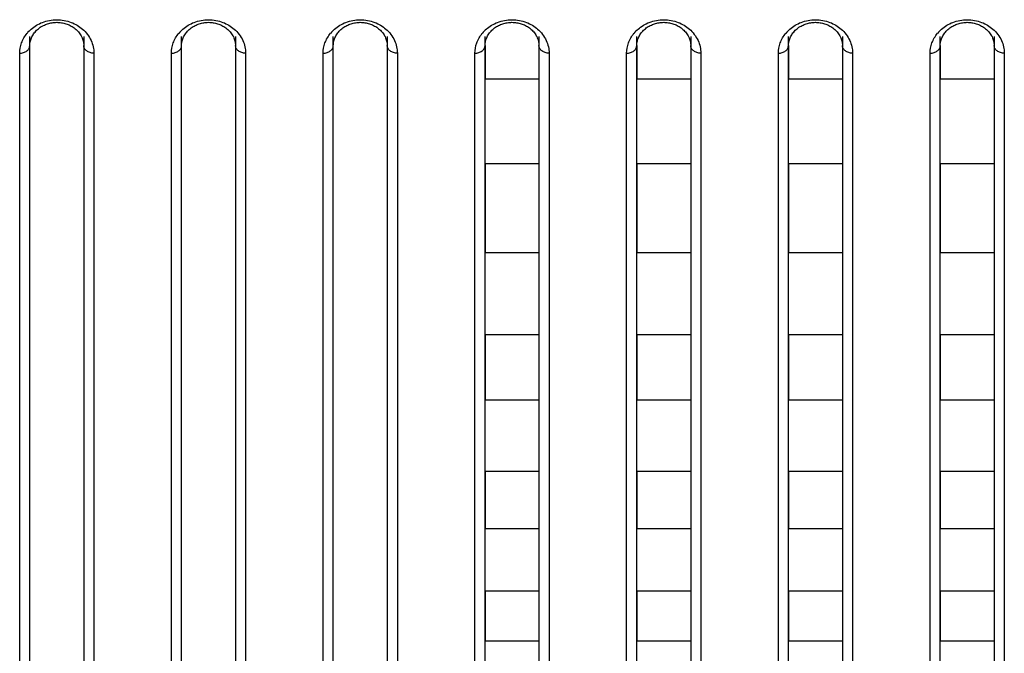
# Model space of a CAD drawing. Header units: millimetres. Extents: x -6054 to 364, y -1866 to 3094.
# Tile 248 of 256: x -4311 to -4281, y 1496 to 1515. Entities that reach past the tile are written whole.
import ezdxf

# ---------------------------------------------------------------- set-up
doc = ezdxf.new("R2010")
doc.units = ezdxf.units.MM
doc.header["$LTSCALE"] = 65.395
doc.layers.get('0').update_dxf_attribs({"linetype": 'CONTINUOUS'})

msp = doc.modelspace()

# ---------------------------------------------------------------- linework, layer by layer
at = {"linetype": 'Continuous'}
for p, q in [((-4310.223, 1484.478), (-4310.223, 1514.359)), ((-4308.623, 1514.359), (-4308.623, 1484.478)), ((-4305.723, 1484.478), (-4305.723, 1514.359)), ((-4304.123, 1514.359), (-4304.123, 1484.478)), ((-4301.223, 1484.478), (-4301.223, 1514.359)), ((-4299.623, 1514.359), (-4299.623, 1484.478)), ((-4296.723, 1484.478), (-4296.723, 1514.359)), ((-4295.123, 1514.359), (-4295.123, 1484.478)), ((-4292.223, 1484.478), (-4292.223, 1514.359)), ((-4290.623, 1514.359), (-4290.623, 1484.478)), ((-4287.723, 1484.478), (-4287.723, 1514.359)), ((-4286.123, 1514.359), (-4286.123, 1484.478)), ((-4283.223, 1484.478), (-4283.223, 1514.359)), ((-4281.623, 1514.359), (-4281.623, 1484.478)), ((-4310.223, 1484.678), (-4310.223, 1514.091)), ((-4310.223, 1484.678), (-4310.223, 1514.091)), ((-4308.623, 1514.091), (-4308.623, 1484.678)), ((-4308.623, 1514.091), (-4308.623, 1484.678)), ((-4305.723, 1484.678), (-4305.723, 1514.091)), ((-4305.723, 1484.678), (-4305.723, 1514.091)), ((-4304.123, 1514.091), (-4304.123, 1484.678)), ((-4304.123, 1514.091), (-4304.123, 1484.678)), ((-4301.223, 1484.678), (-4301.223, 1514.091)), ((-4301.223, 1484.678), (-4301.223, 1514.091)), ((-4299.623, 1514.091), (-4299.623, 1484.678)), ((-4299.623, 1514.091), (-4299.623, 1484.678)), ((-4296.723, 1514.091), (-4296.723, 1513.095)), ((-4296.723, 1514.091), (-4296.723, 1513.095)), ((-4295.123, 1514.091), (-4295.123, 1513.095)), ((-4295.123, 1514.091), (-4295.123, 1513.095)), ((-4292.223, 1514.091), (-4292.223, 1513.095)), ((-4292.223, 1514.091), (-4292.223, 1513.095)), ((-4290.623, 1514.091), (-4290.623, 1513.095)), ((-4290.623, 1514.091), (-4290.623, 1513.095)), ((-4287.723, 1514.091), (-4287.723, 1513.095)), ((-4287.723, 1514.091), (-4287.723, 1513.095)), ((-4286.123, 1514.091), (-4286.123, 1513.095)), ((-4286.123, 1514.091), (-4286.123, 1513.095)), ((-4283.223, 1514.091), (-4283.223, 1513.095)), ((-4283.223, 1514.091), (-4283.223, 1513.095)), ((-4281.623, 1514.091), (-4281.623, 1513.095)), ((-4281.623, 1514.091), (-4281.623, 1513.095)), ((-4310.523, 1484.178), (-4310.523, 1513.867)), ((-4308.323, 1513.867), (-4308.323, 1484.178)), ((-4306.023, 1484.178), (-4306.023, 1513.867)), ((-4303.823, 1513.867), (-4303.823, 1484.178)), ((-4301.523, 1484.178), (-4301.523, 1513.867)), ((-4299.323, 1513.867), (-4299.323, 1484.178)), ((-4297.023, 1484.178), (-4297.023, 1513.867)), ((-4294.823, 1513.867), (-4294.823, 1484.178)), ((-4292.523, 1484.178), (-4292.523, 1513.867)), ((-4290.323, 1513.867), (-4290.323, 1484.178)), ((-4288.023, 1484.178), (-4288.023, 1513.867)), ((-4285.823, 1513.867), (-4285.823, 1484.178)), ((-4283.523, 1484.178), (-4283.523, 1513.867)), ((-4281.323, 1513.867), (-4281.323, 1484.178)), ((-4295.123, 1513.095), (-4296.723, 1513.095)), ((-4295.123, 1513.095), (-4296.723, 1513.095)), ((-4290.623, 1513.095), (-4292.223, 1513.095)), ((-4290.623, 1513.095), (-4292.223, 1513.095)), ((-4286.123, 1513.095), (-4287.723, 1513.095)), ((-4286.123, 1513.095), (-4287.723, 1513.095)), ((-4281.623, 1513.095), (-4283.223, 1513.095)), ((-4281.623, 1513.095), (-4283.223, 1513.095)), ((-4296.723, 1510.583), (-4296.723, 1507.945)), ((-4296.723, 1510.583), (-4296.723, 1507.945)), ((-4295.123, 1510.583), (-4296.723, 1510.583)), ((-4295.123, 1510.583), (-4296.723, 1510.583)), ((-4295.123, 1510.583), (-4295.123, 1507.945)), ((-4295.123, 1510.583), (-4295.123, 1507.945)), ((-4292.223, 1510.583), (-4292.223, 1507.945)), ((-4292.223, 1510.583), (-4292.223, 1507.945)), ((-4290.623, 1510.583), (-4292.223, 1510.583)), ((-4290.623, 1510.583), (-4292.223, 1510.583)), ((-4290.623, 1510.583), (-4290.623, 1507.945)), ((-4290.623, 1510.583), (-4290.623, 1507.945)), ((-4287.723, 1510.583), (-4287.723, 1507.945)), ((-4287.723, 1510.583), (-4287.723, 1507.945)), ((-4286.123, 1510.583), (-4287.723, 1510.583)), ((-4286.123, 1510.583), (-4287.723, 1510.583)), ((-4286.123, 1510.583), (-4286.123, 1507.945)), ((-4286.123, 1510.583), (-4286.123, 1507.945)), ((-4283.223, 1510.583), (-4283.223, 1507.945)), ((-4283.223, 1510.583), (-4283.223, 1507.945)), ((-4281.623, 1510.583), (-4283.223, 1510.583)), ((-4281.623, 1510.583), (-4283.223, 1510.583)), ((-4281.623, 1510.583), (-4281.623, 1507.945)), ((-4281.623, 1510.583), (-4281.623, 1507.945)), ((-4295.123, 1507.945), (-4296.723, 1507.945)), ((-4295.123, 1507.945), (-4296.723, 1507.945)), ((-4290.623, 1507.945), (-4292.223, 1507.945)), ((-4290.623, 1507.945), (-4292.223, 1507.945)), ((-4286.123, 1507.945), (-4287.723, 1507.945)), ((-4286.123, 1507.945), (-4287.723, 1507.945)), ((-4281.623, 1507.945), (-4283.223, 1507.945)), ((-4281.623, 1507.945), (-4283.223, 1507.945)), ((-4296.723, 1505.516), (-4296.723, 1503.576)), ((-4296.723, 1505.516), (-4296.723, 1503.576)), ((-4295.123, 1505.516), (-4296.723, 1505.516)), ((-4295.123, 1505.516), (-4296.723, 1505.516)), ((-4295.123, 1505.516), (-4295.123, 1503.576)), ((-4295.123, 1505.516), (-4295.123, 1503.576)), ((-4292.223, 1505.516), (-4292.223, 1503.576)), ((-4292.223, 1505.516), (-4292.223, 1503.576)), ((-4290.623, 1505.516), (-4292.223, 1505.516)), ((-4290.623, 1505.516), (-4292.223, 1505.516)), ((-4290.623, 1505.516), (-4290.623, 1503.576)), ((-4290.623, 1505.516), (-4290.623, 1503.576)), ((-4287.723, 1505.516), (-4287.723, 1503.576)), ((-4287.723, 1505.516), (-4287.723, 1503.576)), ((-4286.123, 1505.516), (-4287.723, 1505.516)), ((-4286.123, 1505.516), (-4287.723, 1505.516)), ((-4286.123, 1505.516), (-4286.123, 1503.576)), ((-4286.123, 1505.516), (-4286.123, 1503.576)), ((-4283.223, 1505.516), (-4283.223, 1503.576)), ((-4283.223, 1505.516), (-4283.223, 1503.576)), ((-4281.623, 1505.516), (-4283.223, 1505.516)), ((-4281.623, 1505.516), (-4283.223, 1505.516)), ((-4281.623, 1505.516), (-4281.623, 1503.576)), ((-4281.623, 1505.516), (-4281.623, 1503.576)), ((-4295.123, 1503.576), (-4296.723, 1503.576)), ((-4295.123, 1503.576), (-4296.723, 1503.576)), ((-4290.623, 1503.576), (-4292.223, 1503.576)), ((-4290.623, 1503.576), (-4292.223, 1503.576)), ((-4286.123, 1503.576), (-4287.723, 1503.576)), ((-4286.123, 1503.576), (-4287.723, 1503.576)), ((-4281.623, 1503.576), (-4283.223, 1503.576)), ((-4281.623, 1503.576), (-4283.223, 1503.576)), ((-4296.723, 1501.459), (-4296.723, 1499.762)), ((-4296.723, 1501.459), (-4296.723, 1499.762)), ((-4295.123, 1501.459), (-4296.723, 1501.459)), ((-4295.123, 1501.459), (-4296.723, 1501.459)), ((-4295.123, 1501.459), (-4295.123, 1499.762)), ((-4295.123, 1501.459), (-4295.123, 1499.762)), ((-4292.223, 1501.459), (-4292.223, 1499.762)), ((-4292.223, 1501.459), (-4292.223, 1499.762)), ((-4290.623, 1501.459), (-4292.223, 1501.459)), ((-4290.623, 1501.459), (-4292.223, 1501.459)), ((-4290.623, 1501.459), (-4290.623, 1499.762)), ((-4290.623, 1501.459), (-4290.623, 1499.762)), ((-4287.723, 1501.459), (-4287.723, 1499.762)), ((-4287.723, 1501.459), (-4287.723, 1499.762)), ((-4286.123, 1501.459), (-4287.723, 1501.459)), ((-4286.123, 1501.459), (-4287.723, 1501.459)), ((-4286.123, 1501.459), (-4286.123, 1499.762)), ((-4286.123, 1501.459), (-4286.123, 1499.762)), ((-4283.223, 1501.459), (-4283.223, 1499.762)), ((-4283.223, 1501.459), (-4283.223, 1499.762)), ((-4281.623, 1501.459), (-4283.223, 1501.459)), ((-4281.623, 1501.459), (-4283.223, 1501.459)), ((-4281.623, 1501.459), (-4281.623, 1499.762)), ((-4281.623, 1501.459), (-4281.623, 1499.762)), ((-4295.123, 1499.762), (-4296.723, 1499.762)), ((-4295.123, 1499.762), (-4296.723, 1499.762)), ((-4290.623, 1499.762), (-4292.223, 1499.762)), ((-4290.623, 1499.762), (-4292.223, 1499.762)), ((-4286.123, 1499.762), (-4287.723, 1499.762)), ((-4286.123, 1499.762), (-4287.723, 1499.762)), ((-4281.623, 1499.762), (-4283.223, 1499.762)), ((-4281.623, 1499.762), (-4283.223, 1499.762)), ((-4296.723, 1497.91), (-4296.723, 1496.425)), ((-4296.723, 1497.91), (-4296.723, 1496.425)), ((-4295.123, 1497.91), (-4296.723, 1497.91)), ((-4295.123, 1497.91), (-4296.723, 1497.91)), ((-4295.123, 1497.91), (-4295.123, 1496.425)), ((-4295.123, 1497.91), (-4295.123, 1496.425)), ((-4292.223, 1497.91), (-4292.223, 1496.425)), ((-4292.223, 1497.91), (-4292.223, 1496.425)), ((-4290.623, 1497.91), (-4292.223, 1497.91)), ((-4290.623, 1497.91), (-4292.223, 1497.91)), ((-4290.623, 1497.91), (-4290.623, 1496.425)), ((-4290.623, 1497.91), (-4290.623, 1496.425)), ((-4287.723, 1497.91), (-4287.723, 1496.425)), ((-4287.723, 1497.91), (-4287.723, 1496.425)), ((-4286.123, 1497.91), (-4287.723, 1497.91)), ((-4286.123, 1497.91), (-4287.723, 1497.91)), ((-4286.123, 1497.91), (-4286.123, 1496.425)), ((-4286.123, 1497.91), (-4286.123, 1496.425)), ((-4283.223, 1497.91), (-4283.223, 1496.425)), ((-4283.223, 1497.91), (-4283.223, 1496.425)), ((-4281.623, 1497.91), (-4283.223, 1497.91)), ((-4281.623, 1497.91), (-4283.223, 1497.91)), ((-4281.623, 1497.91), (-4281.623, 1496.425)), ((-4281.623, 1497.91), (-4281.623, 1496.425)), ((-4295.123, 1496.425), (-4296.723, 1496.425)), ((-4295.123, 1496.425), (-4296.723, 1496.425)), ((-4290.623, 1496.425), (-4292.223, 1496.425)), ((-4290.623, 1496.425), (-4292.223, 1496.425)), ((-4286.123, 1496.425), (-4287.723, 1496.425)), ((-4286.123, 1496.425), (-4287.723, 1496.425)), ((-4281.623, 1496.425), (-4283.223, 1496.425)), ((-4281.623, 1496.425), (-4283.223, 1496.425))]:
    msp.add_line(p, q, dxfattribs=at)
for points in [[(-4310.128, 1514.412), (-4310.11, 1514.44), (-4310.09, 1514.468), (-4310.068, 1514.495), (-4310.045, 1514.521), (-4310.021, 1514.546), (-4309.995, 1514.57), (-4309.968, 1514.592), (-4309.94, 1514.614), (-4309.912, 1514.635), (-4309.882, 1514.654), (-4309.852, 1514.671), (-4309.822, 1514.687), (-4309.791, 1514.702), (-4309.76, 1514.716), (-4309.728, 1514.728), (-4309.696, 1514.739), (-4309.663, 1514.749), (-4309.63, 1514.757), (-4309.596, 1514.765), (-4309.562, 1514.771), (-4309.528, 1514.775), (-4309.493, 1514.779), (-4309.459, 1514.781), (-4309.424, 1514.782), (-4309.389, 1514.781), (-4309.355, 1514.779), (-4309.32, 1514.776), (-4309.286, 1514.771), (-4309.252, 1514.765), (-4309.219, 1514.758), (-4309.185, 1514.749), (-4309.153, 1514.74), (-4309.12, 1514.729), (-4309.089, 1514.717), (-4309.057, 1514.703), (-4309.026, 1514.688), (-4308.996, 1514.672), (-4308.966, 1514.655), (-4308.936, 1514.636), (-4308.907, 1514.615), (-4308.879, 1514.594), (-4308.853, 1514.571), (-4308.827, 1514.547), (-4308.803, 1514.522), (-4308.78, 1514.497), (-4308.758, 1514.47), (-4308.738, 1514.443), (-4308.719, 1514.415)], [(-4305.628, 1514.412), (-4305.61, 1514.44), (-4305.59, 1514.468), (-4305.568, 1514.495), (-4305.545, 1514.521), (-4305.521, 1514.546), (-4305.495, 1514.57), (-4305.468, 1514.592), (-4305.44, 1514.614), (-4305.412, 1514.635), (-4305.382, 1514.654), (-4305.352, 1514.671), (-4305.322, 1514.687), (-4305.291, 1514.702), (-4305.26, 1514.716), (-4305.228, 1514.728), (-4305.196, 1514.739), (-4305.163, 1514.749), (-4305.13, 1514.757), (-4305.096, 1514.765), (-4305.062, 1514.771), (-4305.028, 1514.775), (-4304.993, 1514.779), (-4304.959, 1514.781), (-4304.924, 1514.782), (-4304.889, 1514.781), (-4304.855, 1514.779), (-4304.82, 1514.776), (-4304.786, 1514.771), (-4304.752, 1514.765), (-4304.719, 1514.758), (-4304.685, 1514.749), (-4304.653, 1514.74), (-4304.62, 1514.729), (-4304.589, 1514.717), (-4304.557, 1514.703), (-4304.526, 1514.688), (-4304.496, 1514.672), (-4304.466, 1514.655), (-4304.436, 1514.636), (-4304.407, 1514.615), (-4304.379, 1514.594), (-4304.353, 1514.571), (-4304.327, 1514.547), (-4304.303, 1514.522), (-4304.28, 1514.497), (-4304.258, 1514.47), (-4304.238, 1514.443), (-4304.219, 1514.415)], [(-4301.128, 1514.412), (-4301.11, 1514.44), (-4301.09, 1514.468), (-4301.068, 1514.495), (-4301.045, 1514.521), (-4301.021, 1514.546), (-4300.995, 1514.57), (-4300.968, 1514.592), (-4300.94, 1514.614), (-4300.912, 1514.635), (-4300.882, 1514.654), (-4300.852, 1514.671), (-4300.822, 1514.687), (-4300.791, 1514.702), (-4300.76, 1514.716), (-4300.728, 1514.728), (-4300.696, 1514.739), (-4300.663, 1514.749), (-4300.63, 1514.757), (-4300.596, 1514.765), (-4300.562, 1514.771), (-4300.528, 1514.775), (-4300.493, 1514.779), (-4300.459, 1514.781), (-4300.424, 1514.782), (-4300.389, 1514.781), (-4300.355, 1514.779), (-4300.32, 1514.776), (-4300.286, 1514.771), (-4300.252, 1514.765), (-4300.219, 1514.758), (-4300.185, 1514.749), (-4300.153, 1514.74), (-4300.12, 1514.729), (-4300.089, 1514.717), (-4300.057, 1514.703), (-4300.026, 1514.688), (-4299.996, 1514.672), (-4299.966, 1514.655), (-4299.936, 1514.636), (-4299.907, 1514.615), (-4299.879, 1514.594), (-4299.853, 1514.571), (-4299.827, 1514.547), (-4299.803, 1514.522), (-4299.78, 1514.497), (-4299.758, 1514.47), (-4299.738, 1514.443), (-4299.719, 1514.415)], [(-4296.628, 1514.412), (-4296.61, 1514.44), (-4296.59, 1514.468), (-4296.568, 1514.495), (-4296.545, 1514.521), (-4296.521, 1514.546), (-4296.495, 1514.57), (-4296.468, 1514.592), (-4296.44, 1514.614), (-4296.412, 1514.635), (-4296.382, 1514.654), (-4296.352, 1514.671), (-4296.322, 1514.687), (-4296.291, 1514.702), (-4296.26, 1514.716), (-4296.228, 1514.728), (-4296.196, 1514.739), (-4296.163, 1514.749), (-4296.13, 1514.757), (-4296.096, 1514.765), (-4296.062, 1514.771), (-4296.028, 1514.775), (-4295.993, 1514.779), (-4295.959, 1514.781), (-4295.924, 1514.782), (-4295.889, 1514.781), (-4295.855, 1514.779), (-4295.82, 1514.776), (-4295.786, 1514.771), (-4295.752, 1514.765), (-4295.719, 1514.758), (-4295.685, 1514.749), (-4295.653, 1514.74), (-4295.62, 1514.729), (-4295.589, 1514.717), (-4295.557, 1514.703), (-4295.526, 1514.688), (-4295.496, 1514.672), (-4295.466, 1514.655), (-4295.436, 1514.636), (-4295.407, 1514.615), (-4295.379, 1514.594), (-4295.353, 1514.571), (-4295.327, 1514.547), (-4295.303, 1514.522), (-4295.28, 1514.497), (-4295.258, 1514.47), (-4295.238, 1514.443), (-4295.219, 1514.415)], [(-4292.128, 1514.412), (-4292.11, 1514.44), (-4292.09, 1514.468), (-4292.068, 1514.495), (-4292.045, 1514.521), (-4292.021, 1514.546), (-4291.995, 1514.57), (-4291.968, 1514.592), (-4291.94, 1514.614), (-4291.912, 1514.635), (-4291.882, 1514.654), (-4291.852, 1514.671), (-4291.822, 1514.687), (-4291.791, 1514.702), (-4291.76, 1514.716), (-4291.728, 1514.728), (-4291.696, 1514.739), (-4291.663, 1514.749), (-4291.63, 1514.757), (-4291.596, 1514.765), (-4291.562, 1514.771), (-4291.528, 1514.775), (-4291.493, 1514.779), (-4291.459, 1514.781), (-4291.424, 1514.782), (-4291.389, 1514.781), (-4291.355, 1514.779), (-4291.32, 1514.776), (-4291.286, 1514.771), (-4291.252, 1514.765), (-4291.219, 1514.758), (-4291.185, 1514.749), (-4291.153, 1514.74), (-4291.12, 1514.729), (-4291.089, 1514.717), (-4291.057, 1514.703), (-4291.026, 1514.688), (-4290.996, 1514.672), (-4290.966, 1514.655), (-4290.936, 1514.636), (-4290.907, 1514.615), (-4290.879, 1514.594), (-4290.853, 1514.571), (-4290.827, 1514.547), (-4290.803, 1514.522), (-4290.78, 1514.497), (-4290.758, 1514.47), (-4290.738, 1514.443), (-4290.719, 1514.415)], [(-4287.628, 1514.412), (-4287.61, 1514.44), (-4287.59, 1514.468), (-4287.568, 1514.495), (-4287.545, 1514.521), (-4287.521, 1514.546), (-4287.495, 1514.57), (-4287.468, 1514.592), (-4287.44, 1514.614), (-4287.412, 1514.635), (-4287.382, 1514.654), (-4287.352, 1514.671), (-4287.322, 1514.687), (-4287.291, 1514.702), (-4287.26, 1514.716), (-4287.228, 1514.728), (-4287.196, 1514.739), (-4287.163, 1514.749), (-4287.13, 1514.757), (-4287.096, 1514.765), (-4287.062, 1514.771), (-4287.028, 1514.775), (-4286.993, 1514.779), (-4286.959, 1514.781), (-4286.924, 1514.782), (-4286.889, 1514.781), (-4286.855, 1514.779), (-4286.82, 1514.776), (-4286.786, 1514.771), (-4286.752, 1514.765), (-4286.719, 1514.758), (-4286.685, 1514.749), (-4286.653, 1514.74), (-4286.62, 1514.729), (-4286.589, 1514.717), (-4286.557, 1514.703), (-4286.526, 1514.688), (-4286.496, 1514.672), (-4286.466, 1514.655), (-4286.436, 1514.636), (-4286.407, 1514.615), (-4286.379, 1514.594), (-4286.353, 1514.571), (-4286.327, 1514.547), (-4286.303, 1514.522), (-4286.28, 1514.497), (-4286.258, 1514.47), (-4286.238, 1514.443), (-4286.219, 1514.415)], [(-4283.128, 1514.412), (-4283.11, 1514.44), (-4283.09, 1514.468), (-4283.068, 1514.495), (-4283.045, 1514.521), (-4283.021, 1514.546), (-4282.995, 1514.57), (-4282.968, 1514.592), (-4282.94, 1514.614), (-4282.912, 1514.635), (-4282.882, 1514.654), (-4282.852, 1514.671), (-4282.822, 1514.687), (-4282.791, 1514.702), (-4282.76, 1514.716), (-4282.728, 1514.728), (-4282.696, 1514.739), (-4282.663, 1514.749), (-4282.63, 1514.757), (-4282.596, 1514.765), (-4282.562, 1514.771), (-4282.528, 1514.775), (-4282.493, 1514.779), (-4282.459, 1514.781), (-4282.424, 1514.782), (-4282.389, 1514.781), (-4282.355, 1514.779), (-4282.32, 1514.776), (-4282.286, 1514.771), (-4282.252, 1514.765), (-4282.219, 1514.758), (-4282.185, 1514.749), (-4282.153, 1514.74), (-4282.12, 1514.729), (-4282.089, 1514.717), (-4282.057, 1514.703), (-4282.026, 1514.688), (-4281.996, 1514.672), (-4281.966, 1514.655), (-4281.936, 1514.636), (-4281.907, 1514.615), (-4281.879, 1514.594), (-4281.853, 1514.571), (-4281.827, 1514.547), (-4281.803, 1514.522), (-4281.78, 1514.497), (-4281.758, 1514.47), (-4281.738, 1514.443), (-4281.719, 1514.415)], [(-4310.197, 1514.263), (-4310.187, 1514.293), (-4310.174, 1514.324), (-4310.161, 1514.354), (-4310.145, 1514.383), (-4310.128, 1514.412)], [(-4308.719, 1514.415), (-4308.702, 1514.386), (-4308.687, 1514.357), (-4308.673, 1514.327), (-4308.661, 1514.297), (-4308.65, 1514.266)], [(-4305.697, 1514.263), (-4305.687, 1514.293), (-4305.674, 1514.324), (-4305.661, 1514.354), (-4305.645, 1514.383), (-4305.628, 1514.412)], [(-4304.219, 1514.415), (-4304.202, 1514.386), (-4304.187, 1514.357), (-4304.173, 1514.327), (-4304.161, 1514.297), (-4304.15, 1514.266)], [(-4301.197, 1514.263), (-4301.187, 1514.293), (-4301.174, 1514.324), (-4301.161, 1514.354), (-4301.145, 1514.383), (-4301.128, 1514.412)], [(-4299.719, 1514.415), (-4299.702, 1514.386), (-4299.687, 1514.357), (-4299.673, 1514.327), (-4299.661, 1514.297), (-4299.65, 1514.266)], [(-4296.697, 1514.263), (-4296.687, 1514.293), (-4296.674, 1514.324), (-4296.661, 1514.354), (-4296.645, 1514.383), (-4296.628, 1514.412)], [(-4295.219, 1514.415), (-4295.202, 1514.386), (-4295.187, 1514.357), (-4295.173, 1514.327), (-4295.161, 1514.297), (-4295.15, 1514.266)], [(-4292.197, 1514.263), (-4292.187, 1514.293), (-4292.174, 1514.324), (-4292.161, 1514.354), (-4292.145, 1514.383), (-4292.128, 1514.412)], [(-4290.719, 1514.415), (-4290.702, 1514.386), (-4290.687, 1514.357), (-4290.673, 1514.327), (-4290.661, 1514.297), (-4290.65, 1514.266)], [(-4287.697, 1514.263), (-4287.687, 1514.293), (-4287.674, 1514.324), (-4287.661, 1514.354), (-4287.645, 1514.383), (-4287.628, 1514.412)], [(-4286.219, 1514.415), (-4286.202, 1514.386), (-4286.187, 1514.357), (-4286.173, 1514.327), (-4286.161, 1514.297), (-4286.15, 1514.266)], [(-4283.197, 1514.263), (-4283.187, 1514.293), (-4283.174, 1514.324), (-4283.161, 1514.354), (-4283.145, 1514.383), (-4283.128, 1514.412)], [(-4281.719, 1514.415), (-4281.702, 1514.386), (-4281.687, 1514.357), (-4281.673, 1514.327), (-4281.661, 1514.297), (-4281.65, 1514.266)], [(-4310.223, 1514.091), (-4310.223, 1514.105), (-4310.221, 1514.137), (-4310.218, 1514.169), (-4310.213, 1514.2), (-4310.206, 1514.232), (-4310.197, 1514.263)], [(-4308.65, 1514.266), (-4308.642, 1514.235), (-4308.634, 1514.204), (-4308.629, 1514.173), (-4308.625, 1514.141), (-4308.623, 1514.109), (-4308.623, 1514.091)], [(-4305.723, 1514.091), (-4305.723, 1514.105), (-4305.721, 1514.137), (-4305.718, 1514.169), (-4305.713, 1514.2), (-4305.706, 1514.232), (-4305.697, 1514.263)], [(-4304.15, 1514.266), (-4304.142, 1514.235), (-4304.134, 1514.204), (-4304.129, 1514.173), (-4304.125, 1514.141), (-4304.123, 1514.109), (-4304.123, 1514.091)], [(-4301.223, 1514.091), (-4301.223, 1514.105), (-4301.221, 1514.137), (-4301.218, 1514.169), (-4301.213, 1514.2), (-4301.206, 1514.232), (-4301.197, 1514.263)], [(-4299.65, 1514.266), (-4299.642, 1514.235), (-4299.634, 1514.204), (-4299.629, 1514.173), (-4299.625, 1514.141), (-4299.623, 1514.109), (-4299.623, 1514.091)], [(-4296.723, 1514.091), (-4296.723, 1514.105), (-4296.721, 1514.137), (-4296.718, 1514.169), (-4296.713, 1514.2), (-4296.706, 1514.232), (-4296.697, 1514.263)], [(-4295.15, 1514.266), (-4295.142, 1514.235), (-4295.134, 1514.204), (-4295.129, 1514.173), (-4295.125, 1514.141), (-4295.123, 1514.109), (-4295.123, 1514.091)], [(-4292.223, 1514.091), (-4292.223, 1514.105), (-4292.221, 1514.137), (-4292.218, 1514.169), (-4292.213, 1514.2), (-4292.206, 1514.232), (-4292.197, 1514.263)], [(-4290.65, 1514.266), (-4290.642, 1514.235), (-4290.634, 1514.204), (-4290.629, 1514.173), (-4290.625, 1514.141), (-4290.623, 1514.109), (-4290.623, 1514.091)], [(-4287.723, 1514.091), (-4287.723, 1514.105), (-4287.721, 1514.137), (-4287.718, 1514.169), (-4287.713, 1514.2), (-4287.706, 1514.232), (-4287.697, 1514.263)], [(-4286.15, 1514.266), (-4286.142, 1514.235), (-4286.134, 1514.204), (-4286.129, 1514.173), (-4286.125, 1514.141), (-4286.123, 1514.109), (-4286.123, 1514.091)], [(-4283.223, 1514.091), (-4283.223, 1514.105), (-4283.221, 1514.137), (-4283.218, 1514.169), (-4283.213, 1514.2), (-4283.206, 1514.232), (-4283.197, 1514.263)], [(-4281.65, 1514.266), (-4281.642, 1514.235), (-4281.634, 1514.204), (-4281.629, 1514.173), (-4281.625, 1514.141), (-4281.623, 1514.109), (-4281.623, 1514.091)]]:
    msp.add_lwpolyline(points, dxfattribs=at)
for centre in [(-4309.498, 1513.792), (-4304.998, 1513.792), (-4300.498, 1513.792), (-4295.998, 1513.792), (-4291.498, 1513.792), (-4286.998, 1513.792), (-4282.498, 1513.792)]:
    msp.add_arc(centre, 1.045, 130.984, 140.592, dxfattribs=at)
for points, knots in [([(-4310.184, 1514.581), (-4310.086, 1514.666), (-4309.845, 1514.81), (-4309.423, 1514.887), (-4309.001, 1514.81), (-4308.76, 1514.666), (-4308.662, 1514.581)], [0, 0, 0, 0, 0.23574, 0.500003, 0.764265, 1, 1, 1, 1]), ([(-4305.684, 1514.581), (-4305.586, 1514.666), (-4305.345, 1514.81), (-4304.923, 1514.887), (-4304.501, 1514.81), (-4304.26, 1514.666), (-4304.162, 1514.581)], [0, 0, 0, 0, 0.23574, 0.500003, 0.764265, 1, 1, 1, 1]), ([(-4301.184, 1514.581), (-4301.086, 1514.666), (-4300.845, 1514.81), (-4300.423, 1514.887), (-4300.001, 1514.81), (-4299.76, 1514.666), (-4299.662, 1514.581)], [0, 0, 0, 0, 0.23574, 0.500003, 0.764265, 1, 1, 1, 1]), ([(-4296.684, 1514.581), (-4296.586, 1514.666), (-4296.345, 1514.81), (-4295.923, 1514.887), (-4295.501, 1514.81), (-4295.26, 1514.666), (-4295.162, 1514.581)], [0, 0, 0, 0, 0.23574, 0.500003, 0.764265, 1, 1, 1, 1]), ([(-4292.184, 1514.581), (-4292.086, 1514.666), (-4291.845, 1514.81), (-4291.423, 1514.887), (-4291.001, 1514.81), (-4290.76, 1514.666), (-4290.662, 1514.581)], [0, 0, 0, 0, 0.23574, 0.500003, 0.764265, 1, 1, 1, 1]), ([(-4287.684, 1514.581), (-4287.586, 1514.666), (-4287.345, 1514.81), (-4286.923, 1514.887), (-4286.501, 1514.81), (-4286.26, 1514.666), (-4286.162, 1514.581)], [0, 0, 0, 0, 0.23574, 0.500003, 0.764265, 1, 1, 1, 1]), ([(-4283.184, 1514.581), (-4283.086, 1514.666), (-4282.845, 1514.81), (-4282.423, 1514.887), (-4282.001, 1514.81), (-4281.76, 1514.666), (-4281.662, 1514.581)], [0, 0, 0, 0, 0.23574, 0.500003, 0.764265, 1, 1, 1, 1]), ([(-4310.523, 1513.867), (-4310.523, 1513.969), (-4310.485, 1514.183), (-4310.375, 1514.371), (-4310.306, 1514.456)], [0, 0, 0, 0, 0.482589, 1, 1, 1, 1]), ([(-4308.662, 1514.581), (-4308.556, 1514.488), (-4308.385, 1514.267), (-4308.323, 1513.995), (-4308.323, 1513.867)], [0, 0, 0, 0, 0.525823, 1, 1, 1, 1]), ([(-4306.023, 1513.867), (-4306.023, 1513.969), (-4305.985, 1514.183), (-4305.875, 1514.371), (-4305.806, 1514.456)], [0, 0, 0, 0, 0.482589, 1, 1, 1, 1]), ([(-4304.162, 1514.581), (-4304.056, 1514.488), (-4303.885, 1514.267), (-4303.823, 1513.995), (-4303.823, 1513.867)], [0, 0, 0, 0, 0.525823, 1, 1, 1, 1]), ([(-4301.523, 1513.867), (-4301.523, 1513.969), (-4301.485, 1514.183), (-4301.375, 1514.371), (-4301.306, 1514.456)], [0, 0, 0, 0, 0.482589, 1, 1, 1, 1]), ([(-4299.662, 1514.581), (-4299.556, 1514.488), (-4299.385, 1514.267), (-4299.323, 1513.995), (-4299.323, 1513.867)], [0, 0, 0, 0, 0.525823, 1, 1, 1, 1]), ([(-4297.023, 1513.867), (-4297.023, 1513.969), (-4296.985, 1514.183), (-4296.875, 1514.371), (-4296.806, 1514.456)], [0, 0, 0, 0, 0.482589, 1, 1, 1, 1]), ([(-4295.162, 1514.581), (-4295.056, 1514.488), (-4294.885, 1514.267), (-4294.823, 1513.995), (-4294.823, 1513.867)], [0, 0, 0, 0, 0.525823, 1, 1, 1, 1]), ([(-4292.523, 1513.867), (-4292.523, 1513.969), (-4292.485, 1514.183), (-4292.375, 1514.371), (-4292.306, 1514.456)], [0, 0, 0, 0, 0.482589, 1, 1, 1, 1]), ([(-4290.662, 1514.581), (-4290.556, 1514.488), (-4290.385, 1514.267), (-4290.323, 1513.995), (-4290.323, 1513.867)], [0, 0, 0, 0, 0.525823, 1, 1, 1, 1]), ([(-4288.023, 1513.867), (-4288.023, 1513.969), (-4287.985, 1514.183), (-4287.875, 1514.371), (-4287.806, 1514.456)], [0, 0, 0, 0, 0.482589, 1, 1, 1, 1]), ([(-4286.162, 1514.581), (-4286.056, 1514.488), (-4285.885, 1514.267), (-4285.823, 1513.995), (-4285.823, 1513.867)], [0, 0, 0, 0, 0.525823, 1, 1, 1, 1]), ([(-4283.523, 1513.867), (-4283.523, 1513.969), (-4283.485, 1514.183), (-4283.375, 1514.371), (-4283.306, 1514.456)], [0, 0, 0, 0, 0.482589, 1, 1, 1, 1]), ([(-4281.662, 1514.581), (-4281.556, 1514.488), (-4281.385, 1514.267), (-4281.323, 1513.995), (-4281.323, 1513.867)], [0, 0, 0, 0, 0.525823, 1, 1, 1, 1]), ([(-4310.523, 1513.867), (-4310.484, 1513.867), (-4310.409, 1513.878), (-4310.31, 1513.925), (-4310.241, 1513.999), (-4310.223, 1514.062), (-4310.223, 1514.091)], [0, 0, 0, 0, 0.28207, 0.546535, 0.783879, 1, 1, 1, 1]), ([(-4308.323, 1513.867), (-4308.362, 1513.867), (-4308.437, 1513.878), (-4308.536, 1513.925), (-4308.605, 1513.999), (-4308.623, 1514.062), (-4308.623, 1514.091)], [0, 0, 0, 0, 0.28207, 0.546535, 0.783879, 1, 1, 1, 1]), ([(-4306.023, 1513.867), (-4305.984, 1513.867), (-4305.909, 1513.878), (-4305.81, 1513.925), (-4305.741, 1513.999), (-4305.723, 1514.062), (-4305.723, 1514.091)], [0, 0, 0, 0, 0.28207, 0.546535, 0.783879, 1, 1, 1, 1]), ([(-4303.823, 1513.867), (-4303.862, 1513.867), (-4303.937, 1513.878), (-4304.036, 1513.925), (-4304.105, 1513.999), (-4304.123, 1514.062), (-4304.123, 1514.091)], [0, 0, 0, 0, 0.28207, 0.546535, 0.783879, 1, 1, 1, 1]), ([(-4301.523, 1513.867), (-4301.484, 1513.867), (-4301.409, 1513.878), (-4301.31, 1513.925), (-4301.241, 1513.999), (-4301.223, 1514.062), (-4301.223, 1514.091)], [0, 0, 0, 0, 0.28207, 0.546535, 0.783879, 1, 1, 1, 1]), ([(-4299.323, 1513.867), (-4299.362, 1513.867), (-4299.437, 1513.878), (-4299.536, 1513.925), (-4299.605, 1513.999), (-4299.623, 1514.062), (-4299.623, 1514.091)], [0, 0, 0, 0, 0.28207, 0.546535, 0.783879, 1, 1, 1, 1]), ([(-4297.023, 1513.867), (-4296.984, 1513.867), (-4296.909, 1513.878), (-4296.81, 1513.925), (-4296.741, 1513.999), (-4296.723, 1514.062), (-4296.723, 1514.091)], [0, 0, 0, 0, 0.28207, 0.546535, 0.783879, 1, 1, 1, 1]), ([(-4294.823, 1513.867), (-4294.862, 1513.867), (-4294.937, 1513.878), (-4295.036, 1513.925), (-4295.105, 1513.999), (-4295.123, 1514.062), (-4295.123, 1514.091)], [0, 0, 0, 0, 0.28207, 0.546535, 0.783879, 1, 1, 1, 1]), ([(-4292.523, 1513.867), (-4292.484, 1513.867), (-4292.409, 1513.878), (-4292.31, 1513.925), (-4292.241, 1513.999), (-4292.223, 1514.062), (-4292.223, 1514.091)], [0, 0, 0, 0, 0.28207, 0.546535, 0.783879, 1, 1, 1, 1]), ([(-4290.323, 1513.867), (-4290.362, 1513.867), (-4290.437, 1513.878), (-4290.536, 1513.925), (-4290.605, 1513.999), (-4290.623, 1514.062), (-4290.623, 1514.091)], [0, 0, 0, 0, 0.28207, 0.546535, 0.783879, 1, 1, 1, 1]), ([(-4288.023, 1513.867), (-4287.984, 1513.867), (-4287.909, 1513.878), (-4287.81, 1513.925), (-4287.741, 1513.999), (-4287.723, 1514.062), (-4287.723, 1514.091)], [0, 0, 0, 0, 0.28207, 0.546535, 0.783879, 1, 1, 1, 1]), ([(-4285.823, 1513.867), (-4285.862, 1513.867), (-4285.937, 1513.878), (-4286.036, 1513.925), (-4286.105, 1513.999), (-4286.123, 1514.062), (-4286.123, 1514.091)], [0, 0, 0, 0, 0.28207, 0.546535, 0.783879, 1, 1, 1, 1]), ([(-4283.523, 1513.867), (-4283.484, 1513.867), (-4283.409, 1513.878), (-4283.31, 1513.925), (-4283.241, 1513.999), (-4283.223, 1514.062), (-4283.223, 1514.091)], [0, 0, 0, 0, 0.28207, 0.546535, 0.783879, 1, 1, 1, 1]), ([(-4281.323, 1513.867), (-4281.362, 1513.867), (-4281.437, 1513.878), (-4281.536, 1513.925), (-4281.605, 1513.999), (-4281.623, 1514.062), (-4281.623, 1514.091)], [0, 0, 0, 0, 0.28207, 0.546535, 0.783879, 1, 1, 1, 1])]:
    msp.add_open_spline(points, degree=3, knots=knots, dxfattribs=at)

doc.saveas('drawing.dxf')
